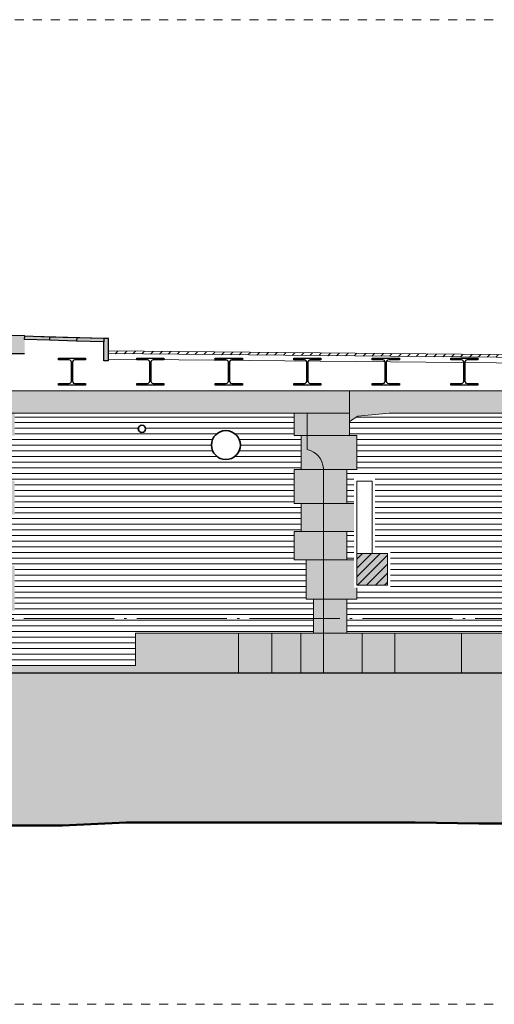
# Model space of a CAD drawing. Extents: x -251883 to 250656, y 0 to 491369.
# Tile 24 of 38: x 204 to 5461, y 294311 to 305211. Entities that reach past the tile are written whole.
import ezdxf

# ---------------------------------------------------------------- set-up
doc = ezdxf.new("R2010")
doc.units = 0
doc.header["$MEASUREMENT"] = 0
doc.linetypes.add('DASHDOT', pattern=[1250, 1000, -112.5, 25, -112.5])
doc.linetypes.add('DASHED', pattern=[200, 100, -100])
doc.layers.add('A-0019-AFDEKVLAK', color=1, linetype='Continuous')
doc.layers.add('A-0250-PROFIEL', color=1, linetype='Continuous')
pattern_1 = [(0, (0, 0), (0, 62.5), [])]
pattern_2 = [(225, (0, 0), (49.49747467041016, -49.49747467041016), [])]
pattern_3 = [(45, (0, 0), (-49.49747467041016, 49.49747467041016), [])]

# ---------------------------------------------------------------- blocks, each defined once
blk = doc.blocks.new('M-BESTAAND_252')
at = {"linetype": 'Continuous', "lineweight": 5}
for color, points in [(254, [(166840, -32466.25), (159101.96875, -32466.25), (159101.96875, -32403.94140625), (157550.84375, -32403.94140625), (157528.15625, -31871.0625), (157435.71875, -31830.84375), (157422.90625, -31681.96875), (158031.96875, -31686.65625), (158031.96875, -32060), (159217.34375, -32060), (159217.34375, -32220), (166840, -32220)]), (254, [(171327.6875, -32414.71875), (170412.34375, -32466.25), (167280, -32466.25), (166930, -32500), (166840, -32560), (166840, -32220), (168328.09375, -32220), (169190, -32220), (169190, -32110), (170412.34375, -32110), (170412.34375, -31672.9375), (171316.78125, -31694.3125)]), (8, [(162711.25, -35340), (162711.25, -35261.25), (162421.25, -35261.25), (162421.25, -34653), (162591.25, -34653), (162591.25, -34155), (162421.25, -34155), (162421.25, -33590), (162581.25, -33590), (162581.25, -33215), (162421.25, -33215), (162421.25, -32715), (162591.25, -32715), (162591.25, -32466.25), (163131.25, -32466.25), (163131.25, -32715), (163011.25, -32715), (163011.25, -33215), (163131.25, -33215), (163131.25, -33590), (163011.25, -33590), (163011.25, -34155), (163131.25, -34155), (163131.25, -34653), (163011.25, -34653), (163011.25, -35261.25), (164470, -35261.25), (164470, -34902), (166440, -34902), (166440, -34527), (166360, -34527), (166360, -34090), (166225, -34090), (166225, -33778), (166305, -33778), (166305, -33466), (166225, -33466), (166225, -33090), (166305, -33090), (166305, -32715), (166225, -32715), (166225, -32466.25), (166840, -32466.25), (166840, -32715), (166920, -32715), (166920, -33090), (166810, -33090), (166810, -33466), (166920, -33466), (166920, -33778), (166810, -33778), (166810, -34090), (166920, -34090), (166920, -34527), (166810, -34527), (166810, -34902), (169950, -34902), (169950, -35340)]), (111, [(135731.65625, -37881.64453125), (135731.65625, -35340), (190211.53125, -35340), (190211.53125, -37521.25), (187670.84375, -37521.25), (185410.3125, -37600), (183323.53125, -37730), (181017.90625, -37730), (180312.21875, -37700), (179606.5625, -37680), (178900.90625, -37650), (177489.59375, -37600), (176408.46875, -37480), (175702.84375, -37410), (174997.15625, -37370), (174291.53125, -37330), (173585.84375, -37270), (172880.21875, -37210), (168976.46875, -37010), (168270.8125, -37010), (167565.15625, -37000), (166859.46875, -37000), (165778.375, -37000), (165072.71875, -37000), (164367.0625, -37000), (163661.40625, -37030), (162955.75, -37030), (162250.09375, -37030), (161544.4375, -37040), (160463.3125, -37020), (159757.65625, -37030), (159052, -37070), (158346.34375, -37060), (157640.6875, -37110), (156935.03125, -37090), (156229.375, -37160), (155148.28125, -37170), (154442.59375, -37180), (153361.46875, -37200), (152280.375, -37220), (151199.25, -37230), (150118.15625, -37250), (149412.46875, -37270), (148706.84375, -37290), (148001.15625, -37310), (146920.03125, -37310), (146214.40625, -37370), (145508.71875, -37390), (144803.09375, -37410), (143721.96875, -37370), (143016.3125, -37480), (142310.65625, -37500), (140523.875, -37480), (139818.21875, -37590), (139112.5625, -37610), (137701.25, -37730), (136995.59375, -37820), (136289.9375, -37850)])]:
    blk.add_hatch(color=color, dxfattribs=at).paths.add_polyline_path(points, flags=0)
h = blk.add_hatch(dxfattribs=at)
h.set_pattern_fill('@AVMWH2', color=251, style=0, pattern_type=0)
h.set_pattern_definition(pattern_1)
h.paths.add_polyline_path([(163011.25, -35277.5), (164470, -35277.5), (164470, -34902), (166440, -34902), (166440, -34527), (166360, -34527), (166360, -34090), (166225, -34090), (166225, -33778), (166305, -33778), (166305, -33466), (166225, -33466), (166225, -33090), (166305, -33090), (166305, -32715), (166225, -32715), (166225, -32466.25), (163131.25, -32466.25), (163131.25, -32715), (163011.25, -32715), (163011.25, -33215), (163131.25, -33215), (163131.25, -33590), (163011.25, -33590), (163011.25, -34155), (163131.25, -34155), (163131.25, -34653), (163011.25, -34653)], flags=0)
h = blk.add_hatch(dxfattribs=at)
h.set_pattern_fill('@AVMWH2', color=251, style=0, pattern_type=0)
h.set_pattern_definition(pattern_1)
h.paths.add_polyline_path([(170640.84375, -35340), (170645.84375, -34902), (171210, -34902), (171210, -35099.625), (171371.84375, -35099.625), (171327.6875, -32414.71875), (170412.34375, -32466.25), (167280, -32466.25), (167090, -33220), (167090, -34020), (166920, -34020), (166920, -33220), (167090, -33220), (167280, -32466.25), (166930, -32500), (166840, -32560), (166840, -32715), (166920, -32715), (166920, -33090), (166810, -33090), (166810, -33466), (166920, -33466), (166920, -33778), (166810, -33778), (166810, -34090), (166920, -34090), (166920, -34527), (166810, -34527), (166810, -34902), (169950, -34902), (169950, -35340)], flags=0)
at = {"color": 7, "linetype": 'DASHED', "lineweight": 0}
blk.add_lwpolyline([(135731.65625, -39010.9921875), (135731.65625, -28110.9921875), (190231.65625, -28110.9921875), (190231.65625, -39010.9921875)], close=True, dxfattribs=at)
at = {"color": 7, "linetype": 'Continuous', "lineweight": 18}
for points in [[(164166.84375, -31633.90625), (164117.28125, -31637.484375), (163057.9375, -31606.796875)], [(158031.96875, -31686.65625), (158031.96875, -32060), (159217.34375, -32060), (159217.34375, -32220), (166840, -32220)], [(164117.28125, -31637.484375), (164117.28125, -31753.09375)], [(164166.84375, -31633.90625), (164166.84375, -31749.5)], [(170412.34375, -31672.9375), (170412.34375, -32110), (169190, -32110), (169190, -32220), (166840, -32220)]]:
    blk.add_lwpolyline(points, dxfattribs=at)
at = {"color": 254, "linetype": 'Continuous', "lineweight": 13}
for points in [[(166840, -32220), (159217.34375, -32220), (159217.34375, -32060), (158031.96875, -32060), (158031.96875, -31686.65625), (157422.90625, -31681.96875), (157435.71875, -31830.84375), (157528.15625, -31871.0625), (157550.84375, -32403.94140625), (159101.96875, -32403.94140625), (159101.96875, -32466.25), (166840, -32466.25)], [(171327.6875, -32414.71875), (170412.34375, -32466.25), (167280, -32466.25), (166930, -32500), (166840, -32560), (166840, -32220), (168328.09375, -32220), (169190, -32220), (169190, -32110), (170412.34375, -32110), (170412.34375, -31672.9375), (171316.78125, -31694.3125)]]:
    blk.add_lwpolyline(points, close=True, dxfattribs=at)
at = {"color": 1, "linetype": 'Continuous', "lineweight": 13}
for points in [[(166840, -32466.25), (159101.96875, -32466.25), (159101.96875, -32403.94140625), (157550.84375, -32403.94140625)], [(166840, -32466.25), (166840, -32715), (166920, -32715), (166920, -33090), (166810, -33090), (166810, -33466), (166920, -33466), (166920, -33778), (166810, -33778), (166810, -34090), (166920, -34090), (166920, -34527), (166810, -34527), (166810, -34902), (169950, -34902), (169950, -35340)], [(171327.6875, -32414.71875), (170412.34375, -32466.25), (167280, -32466.25), (166930, -32500), (166840, -32560)]]:
    blk.add_lwpolyline(points, dxfattribs=at)
at = {"color": 8, "linetype": 'Continuous', "lineweight": 13}
for points in [[(169950, -34902), (166810, -34902), (166810, -34527), (166920, -34527), (166920, -34090), (166810, -34090), (166810, -33778), (166920, -33778), (166920, -33466), (166810, -33466), (166810, -33090), (166920, -33090), (166920, -32715), (166840, -32715), (166840, -32466.25), (166225, -32466.25), (166225, -32715), (166305, -32715), (166305, -33090), (166225, -33090), (166225, -33466), (166305, -33466), (166305, -33778), (166225, -33778), (166225, -34090), (166360, -34090), (166360, -34527), (166440, -34527), (166440, -34902), (164470, -34902), (164470, -35261.25), (163011.25, -35261.25)], [(162711.25, -35340), (169950, -35340)]]:
    blk.add_lwpolyline(points, dxfattribs=at)
at = {"color": 7, "linetype": 'Continuous', "lineweight": 18}
blk.add_lwpolyline([(166550, -35341.10546875), (166550, -33080, 0.3380393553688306), (166370, -32870), (166370, -32466.25)], format="xyb", dxfattribs=at)
at = {"color": 8, "linetype": 'Continuous', "lineweight": 5}
for points in [[(166305, -32715), (166840, -32715)], [(166305, -33090), (166810, -33090)], [(166305, -33466), (166810, -33466)], [(166305, -33778), (166810, -33778)], [(166360, -34090), (166810, -34090)], [(166440, -34527), (166810, -34527)], [(165610, -34902), (165610, -35340)], [(165980, -34902), (165980, -35340)], [(166300, -34902), (166300, -35340)], [(166440, -34902), (166810, -34902)], [(166980, -34902), (166980, -35340)], [(167340, -34902), (167340, -35340)], [(168080, -34902), (168080, -35340)]]:
    blk.add_lwpolyline(points, dxfattribs=at)
at = {"color": 1, "linetype": 'DASHDOT', "lineweight": 13}
blk.add_lwpolyline([(135731.65625, -34740), (190211.53125, -34740)], dxfattribs=at)
at = {"color": 111, "linetype": 'Continuous', "lineweight": 13}
for points in [[(154442.59375, -37180), (155148.28125, -37170), (156229.375, -37160), (156935.03125, -37090), (157640.6875, -37110), (158346.34375, -37060), (159052, -37070), (159757.65625, -37030), (160463.3125, -37020), (161544.4375, -37040), (162250.09375, -37030), (162955.75, -37030), (163661.40625, -37030), (164367.0625, -37000), (165072.71875, -37000), (165778.375, -37000), (166859.46875, -37000), (167565.15625, -37000), (168270.8125, -37010), (168976.46875, -37010)], [(190211.53125, -35340), (135731.65625, -35340)]]:
    blk.add_lwpolyline(points, dxfattribs=at)
at = {"color": 5, "linetype": 'Continuous', "lineweight": 25}
blk.add_lwpolyline([(135731.65625, -35340), (190211.53125, -35340)], dxfattribs=at)
at = {"color": 92, "linetype": 'Continuous', "lineweight": 50}
blk.add_lwpolyline([(168976.46875, -37010), (168270.8125, -37010), (167565.15625, -37000), (166859.46875, -37000), (165778.375, -37000), (165072.71875, -37000), (164367.0625, -37000), (163661.40625, -37030), (162955.75, -37030), (162250.09375, -37030), (161544.4375, -37040), (160463.3125, -37020), (159757.65625, -37030), (159052, -37070), (158346.34375, -37060), (157640.6875, -37110), (156935.03125, -37090), (156229.375, -37160), (155148.28125, -37170), (154442.59375, -37180)], dxfattribs=at)
at = {"linetype": 'Continuous'}
for points in [[(163240.125, -31806.796875), (163057.9375, -31806.796875), (163057.9375, -31606.796875), (163240.125, -31612.078125)], [(169251.78125, -31825.671875), (169251.375, -31855.671875), (164166.4375, -31808.0625), (164166.84375, -31778.0625)]]:
    blk.add_wipeout(points, dxfattribs=at)
for points, layer in [([(164540, -32600), (164551.796875, -32601.77734375), (164562.53125, -32606.951171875), (164571.265625, -32615.060546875), (164577.234375, -32625.38671875), (164579.890625, -32637.01171875), (164579, -32648.900390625), (164574.640625, -32660), (164567.203125, -32669.322265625), (164557.359375, -32676.0390625), (164545.96875, -32679.552734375), (164534.03125, -32679.552734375), (164522.640625, -32676.0390625), (164512.796875, -32669.322265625), (164505.359375, -32660), (164501, -32648.900390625), (164500.109375, -32637.01171875), (164502.765625, -32625.38671875), (164508.734375, -32615.060546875), (164517.46875, -32606.951171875), (164528.203125, -32601.77734375)], 'A-0019-AFDEKVLAK'), ([(165470, -32980), (165446.703125, -32978.296875), (165423.90625, -32973.21484375), (165402.09375, -32964.87109375), (165381.71875, -32953.44140625), (165363.234375, -32939.1640625), (165347.015625, -32922.34765625), (165333.421875, -32903.3515625), (165322.75, -32882.578125), (165315.203125, -32860.46875), (165310.953125, -32837.5), (165310.109375, -32814.15625), (165312.65625, -32790.9375), (165318.5625, -32768.33984375), (165327.703125, -32746.841796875), (165339.875, -32726.90234375), (165354.8125, -32708.947265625), (165372.21875, -32693.361328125), (165391.6875, -32680.47265625), (165412.84375, -32670.556640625), (165435.21875, -32663.828125), (165458.328125, -32660.427734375), (165481.671875, -32660.427734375), (165504.78125, -32663.828125), (165527.15625, -32670.556640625), (165548.3125, -32680.47265625), (165567.78125, -32693.361328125), (165585.1875, -32708.947265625), (165600.125, -32726.90234375), (165612.296875, -32746.841796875), (165621.4375, -32768.33984375), (165627.34375, -32790.9375), (165629.890625, -32814.15625), (165629.046875, -32837.5), (165624.796875, -32860.46875), (165617.25, -32882.578125), (165606.578125, -32903.3515625), (165592.984375, -32922.34765625), (165576.765625, -32939.1640625), (165558.28125, -32953.44140625), (165537.90625, -32964.87109375), (165516.09375, -32973.21484375), (165493.296875, -32978.296875)], 'A-0019-AFDEKVLAK'), ([(167120, -33190), (167120, -33990), (167290, -33990), (167290, -34400), (166890, -34400), (166890, -33190)], 'A-0019-AFDEKVLAK'), ([(163614, -31857.89453125), (163914, -31857.89453125), (163914, -31876.89453125), (163796.5, -31876.89453125), (163783, -31880.51171875), (163773.125, -31890.39453125), (163769.5, -31903.89453125), (163769.5, -32111.89453125), (163773.125, -32125.39453125), (163783, -32135.27734375), (163796.5, -32138.89453125), (163914, -32138.89453125), (163914, -32157.89453125), (163614, -32157.89453125), (163614, -32138.89453125), (163731.5, -32138.89453125), (163745, -32135.27734375), (163754.875, -32125.39453125), (163758.5, -32111.89453125), (163758.5, -31903.89453125), (163754.875, -31890.39453125), (163745, -31880.51171875), (163731.5, -31876.89453125), (163614, -31876.89453125)], 'A-0250-PROFIEL')]:
    blk.add_wipeout(points, dxfattribs=at).dxf.layer = layer
at = {"linetype": 'Continuous', "lineweight": 5}
blk.add_hatch(color=8, dxfattribs=at).paths.add_polyline_path([(163240.125, -31806.796875), (163057.9375, -31806.796875), (163057.9375, -31606.796875), (163240.125, -31612.078125)], flags=0)
blk.add_hatch(color=8, dxfattribs=at).paths.add_polyline_path([(163240.125, -31806.796875), (163057.9375, -31806.796875), (163057.9375, -31606.796875), (163240.125, -31612.078125)], flags=0)
at = {"color": 5, "linetype": 'Continuous', "lineweight": 25}
blk.add_lwpolyline([(163240.125, -31612.078125), (163057.9375, -31606.796875), (163057.9375, -31806.796875), (163240.125, -31806.796875)], dxfattribs=at)
at = {"color": 1, "linetype": 'Continuous', "lineweight": 13}
blk.add_lwpolyline([(166225, -32466.25), (166225, -32715), (166305, -32715), (166305, -33090), (166225, -33090), (166225, -33466), (166305, -33466), (166305, -33778), (166225, -33778), (166225, -34090), (166360, -34090), (166360, -34527), (166440, -34527), (166440, -34902), (164470, -34902), (164470, -35261.25), (163011.25, -35261.25)], dxfattribs=at)
at = {"color": 4, "linetype": 'Continuous', "lineweight": 35}
for centre, radius in [((164540, -32640), 40), ((165470, -32820), 160)]:
    blk.add_circle(centre, radius, dxfattribs=at)
at = {"layer": 'A-0250-PROFIEL', "color": 5, "linetype": 'Continuous', "lineweight": 25}
blk.add_lwpolyline([(163614, -31857.89453125), (163914, -31857.89453125), (163914, -31876.89453125), (163796.5, -31876.89453125), (163783, -31880.51171875), (163773.125, -31890.39453125), (163769.5, -31903.89453125), (163769.5, -32111.89453125), (163773.125, -32125.39453125), (163783, -32135.27734375), (163796.5, -32138.89453125), (163914, -32138.89453125), (163914, -32157.89453125), (163614, -32157.89453125), (163614, -32138.89453125), (163731.5, -32138.89453125), (163745, -32135.27734375), (163754.875, -32125.39453125), (163758.5, -32111.89453125), (163758.5, -31903.89453125), (163754.875, -31890.39453125), (163745, -31880.51171875), (163731.5, -31876.89453125), (163614, -31876.89453125)], close=True, dxfattribs=at)
at = {"linetype": 'Continuous'}
for points in [[(169251.78125, -31825.671875), (169251.375, -31855.671875), (164166.4375, -31808.0625), (164166.84375, -31778.0625)], [(166920, -34020), (167260, -34020), (167260, -34370), (166920, -34370)]]:
    blk.add_wipeout(points, dxfattribs=at)
at = {"linetype": 'Continuous', "lineweight": 9}
h = blk.add_hatch(dxfattribs=at)
h.set_pattern_fill('^HT0-001', color=11, style=0, pattern_type=0)
h.set_pattern_definition(pattern_2)
h.paths.add_polyline_path([(169251.78125, -31825.671875), (169251.375, -31855.671875), (164166.4375, -31808.0625), (164166.84375, -31778.0625)], flags=0)
blk.add_hatch(color=253, dxfattribs=at).paths.add_polyline_path([(166920, -34020), (167260, -34020), (167260, -34370), (166920, -34370)], flags=0)
blk.add_hatch(color=253, dxfattribs=at).paths.add_polyline_path([(166920, -34020), (167260, -34020), (167260, -34370), (166920, -34370)], flags=0)
h = blk.add_hatch(dxfattribs=at)
h.set_pattern_fill('^HT0B001', color=11, style=0, pattern_type=0)
h.set_pattern_definition(pattern_3)
h.paths.add_polyline_path([(166920, -34020), (167260, -34020), (167260, -34370), (166920, -34370)], flags=0)
h = blk.add_hatch(dxfattribs=at)
h.set_pattern_fill('^HT0B001', color=11, style=0, pattern_type=0)
h.set_pattern_definition(pattern_3)
h.paths.add_polyline_path([(166920, -34020), (167260, -34020), (167260, -34370), (166920, -34370)], flags=0)
at = {"color": 1, "linetype": 'Continuous', "lineweight": 13}
blk.add_lwpolyline([(166920, -34020), (166920, -33220), (167090, -33220), (167090, -34020)], dxfattribs=at)
at = {"color": 7, "linetype": 'Continuous', "lineweight": 18}
blk.add_lwpolyline([(166920, -34370), (167260, -34370), (167260, -34020), (166920, -34020)], close=True, dxfattribs=at)
at = {"linetype": 'Continuous'}
blk.add_wipeout([(169251.78125, -31825.671875), (169251.375, -31855.671875), (164166.4375, -31808.0625), (164166.84375, -31778.0625)], dxfattribs=at)
at = {"linetype": 'Continuous', "lineweight": 9}
h = blk.add_hatch(dxfattribs=at)
h.set_pattern_fill('^HT0-001', color=11, style=0, pattern_type=0)
h.set_pattern_definition(pattern_2)
h.paths.add_polyline_path([(169251.78125, -31825.671875), (169251.375, -31855.671875), (164166.4375, -31808.0625), (164166.84375, -31778.0625)], flags=0)
at = {"color": 7, "linetype": 'Continuous', "lineweight": 18}
blk.add_lwpolyline([(169251.78125, -31825.671875), (169251.375, -31855.671875), (164166.4375, -31808.0625), (164166.84375, -31778.0625)], close=True, dxfattribs=at)
at = {"linetype": 'Continuous'}
blk.add_wipeout([(164117.28125, -31637.484375), (164166.84375, -31638.921875), (164166.84375, -31888.921875), (164117.28125, -31888.921875)], dxfattribs=at)
at = {"linetype": 'Continuous', "lineweight": 5}
blk.add_hatch(color=8, dxfattribs=at).paths.add_polyline_path([(164117.28125, -31637.484375), (164166.84375, -31638.921875), (164166.84375, -31888.921875), (164117.28125, -31888.921875)], flags=0)
blk.add_hatch(color=8, dxfattribs=at).paths.add_polyline_path([(164117.28125, -31637.484375), (164166.84375, -31638.921875), (164166.84375, -31888.921875), (164117.28125, -31888.921875)], flags=0)
at = {"color": 5, "linetype": 'Continuous', "lineweight": 25}
blk.add_lwpolyline([(164117.28125, -31637.484375), (164166.84375, -31638.921875), (164166.84375, -31888.921875), (164117.28125, -31888.921875)], close=True, dxfattribs=at)
at = {"color": 1, "linetype": 'Continuous', "lineweight": 13}
blk.add_lwpolyline([(164165.875, -31868.060546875), (169250.8125, -31915.669921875)], dxfattribs=at)
at = {"linetype": 'Continuous'}
blk.add_wipeout([(164116.125, -31677.46875), (163816.25, -31668.78125), (163817.40625, -31628.796875), (164117.28125, -31637.484375)], dxfattribs=at)
for points in [[(164483.3125, -31857.89453125), (164783.3125, -31857.89453125), (164783.3125, -31876.89453125), (164665.8125, -31876.89453125), (164652.3125, -31880.51171875), (164642.4375, -31890.39453125), (164638.8125, -31903.89453125), (164638.8125, -32111.89453125), (164642.4375, -32125.39453125), (164652.3125, -32135.27734375), (164665.8125, -32138.89453125), (164783.3125, -32138.89453125), (164783.3125, -32157.89453125), (164483.3125, -32157.89453125), (164483.3125, -32138.89453125), (164600.8125, -32138.89453125), (164614.3125, -32135.27734375), (164624.1875, -32125.39453125), (164627.8125, -32111.89453125), (164627.8125, -31903.89453125), (164624.1875, -31890.39453125), (164614.3125, -31880.51171875), (164600.8125, -31876.89453125), (164483.3125, -31876.89453125)], [(165352.65625, -31857.89453125), (165652.65625, -31857.89453125), (165652.65625, -31876.89453125), (165535.15625, -31876.89453125), (165521.65625, -31880.51171875), (165511.78125, -31890.39453125), (165508.15625, -31903.89453125), (165508.15625, -32111.89453125), (165511.78125, -32125.39453125), (165521.65625, -32135.27734375), (165535.15625, -32138.89453125), (165652.65625, -32138.89453125), (165652.65625, -32157.89453125), (165352.65625, -32157.89453125), (165352.65625, -32138.89453125), (165470.15625, -32138.89453125), (165483.65625, -32135.27734375), (165493.53125, -32125.39453125), (165497.15625, -32111.89453125), (165497.15625, -31903.89453125), (165493.53125, -31890.39453125), (165483.65625, -31880.51171875), (165470.15625, -31876.89453125), (165352.65625, -31876.89453125)], [(166221.96875, -31857.89453125), (166521.96875, -31857.89453125), (166521.96875, -31876.89453125), (166404.46875, -31876.89453125), (166390.96875, -31880.51171875), (166381.09375, -31890.39453125), (166377.46875, -31903.89453125), (166377.46875, -32111.89453125), (166381.09375, -32125.39453125), (166390.96875, -32135.27734375), (166404.46875, -32138.89453125), (166521.96875, -32138.89453125), (166521.96875, -32157.89453125), (166221.96875, -32157.89453125), (166221.96875, -32138.89453125), (166339.46875, -32138.89453125), (166352.96875, -32135.27734375), (166362.84375, -32125.39453125), (166366.46875, -32111.89453125), (166366.46875, -31903.89453125), (166362.84375, -31890.39453125), (166352.96875, -31880.51171875), (166339.46875, -31876.89453125), (166221.96875, -31876.89453125)], [(167091.3125, -31857.89453125), (167391.3125, -31857.89453125), (167391.3125, -31876.89453125), (167273.8125, -31876.89453125), (167260.3125, -31880.51171875), (167250.4375, -31890.39453125), (167246.8125, -31903.89453125), (167246.8125, -32111.89453125), (167250.4375, -32125.39453125), (167260.3125, -32135.27734375), (167273.8125, -32138.89453125), (167391.3125, -32138.89453125), (167391.3125, -32157.89453125), (167091.3125, -32157.89453125), (167091.3125, -32138.89453125), (167208.8125, -32138.89453125), (167222.3125, -32135.27734375), (167232.1875, -32125.39453125), (167235.8125, -32111.89453125), (167235.8125, -31903.89453125), (167232.1875, -31890.39453125), (167222.3125, -31880.51171875), (167208.8125, -31876.89453125), (167091.3125, -31876.89453125)], [(167960.625, -31857.89453125), (168260.625, -31857.89453125), (168260.625, -31876.89453125), (168143.125, -31876.89453125), (168129.625, -31880.51171875), (168119.75, -31890.39453125), (168116.125, -31903.89453125), (168116.125, -32111.89453125), (168119.75, -32125.39453125), (168129.625, -32135.27734375), (168143.125, -32138.89453125), (168260.625, -32138.89453125), (168260.625, -32157.89453125), (167960.625, -32157.89453125), (167960.625, -32138.89453125), (168078.125, -32138.89453125), (168091.625, -32135.27734375), (168101.5, -32125.39453125), (168105.125, -32111.89453125), (168105.125, -31903.89453125), (168101.5, -31890.39453125), (168091.625, -31880.51171875), (168078.125, -31876.89453125), (167960.625, -31876.89453125)]]:
    blk.add_wipeout(points, dxfattribs=at).dxf.layer = 'A-0250-PROFIEL'
at = {"linetype": 'Continuous', "lineweight": 5}
blk.add_hatch(color=8, dxfattribs=at).paths.add_polyline_path([(164116.125, -31677.46875), (163816.25, -31668.78125), (163817.40625, -31628.796875), (164117.28125, -31637.484375)], flags=0)
blk.add_hatch(color=8, dxfattribs=at).paths.add_polyline_path([(164116.125, -31677.46875), (163816.25, -31668.78125), (163817.40625, -31628.796875), (164117.28125, -31637.484375)], flags=0)
at = {"color": 5, "linetype": 'Continuous', "lineweight": 25}
blk.add_lwpolyline([(164116.125, -31677.46875), (163816.25, -31668.78125), (163817.40625, -31628.796875), (164117.28125, -31637.484375)], close=True, dxfattribs=at)
at = {"layer": 'A-0250-PROFIEL', "color": 5, "linetype": 'Continuous', "lineweight": 25}
for points in [[(164483.3125, -31857.89453125), (164783.3125, -31857.89453125), (164783.3125, -31876.89453125), (164665.8125, -31876.89453125), (164652.3125, -31880.51171875), (164642.4375, -31890.39453125), (164638.8125, -31903.89453125), (164638.8125, -32111.89453125), (164642.4375, -32125.39453125), (164652.3125, -32135.27734375), (164665.8125, -32138.89453125), (164783.3125, -32138.89453125), (164783.3125, -32157.89453125), (164483.3125, -32157.89453125), (164483.3125, -32138.89453125), (164600.8125, -32138.89453125), (164614.3125, -32135.27734375), (164624.1875, -32125.39453125), (164627.8125, -32111.89453125), (164627.8125, -31903.89453125), (164624.1875, -31890.39453125), (164614.3125, -31880.51171875), (164600.8125, -31876.89453125), (164483.3125, -31876.89453125)], [(165352.65625, -31857.89453125), (165652.65625, -31857.89453125), (165652.65625, -31876.89453125), (165535.15625, -31876.89453125), (165521.65625, -31880.51171875), (165511.78125, -31890.39453125), (165508.15625, -31903.89453125), (165508.15625, -32111.89453125), (165511.78125, -32125.39453125), (165521.65625, -32135.27734375), (165535.15625, -32138.89453125), (165652.65625, -32138.89453125), (165652.65625, -32157.89453125), (165352.65625, -32157.89453125), (165352.65625, -32138.89453125), (165470.15625, -32138.89453125), (165483.65625, -32135.27734375), (165493.53125, -32125.39453125), (165497.15625, -32111.89453125), (165497.15625, -31903.89453125), (165493.53125, -31890.39453125), (165483.65625, -31880.51171875), (165470.15625, -31876.89453125), (165352.65625, -31876.89453125)], [(166221.96875, -31857.89453125), (166521.96875, -31857.89453125), (166521.96875, -31876.89453125), (166404.46875, -31876.89453125), (166390.96875, -31880.51171875), (166381.09375, -31890.39453125), (166377.46875, -31903.89453125), (166377.46875, -32111.89453125), (166381.09375, -32125.39453125), (166390.96875, -32135.27734375), (166404.46875, -32138.89453125), (166521.96875, -32138.89453125), (166521.96875, -32157.89453125), (166221.96875, -32157.89453125), (166221.96875, -32138.89453125), (166339.46875, -32138.89453125), (166352.96875, -32135.27734375), (166362.84375, -32125.39453125), (166366.46875, -32111.89453125), (166366.46875, -31903.89453125), (166362.84375, -31890.39453125), (166352.96875, -31880.51171875), (166339.46875, -31876.89453125), (166221.96875, -31876.89453125)], [(167091.3125, -31857.89453125), (167391.3125, -31857.89453125), (167391.3125, -31876.89453125), (167273.8125, -31876.89453125), (167260.3125, -31880.51171875), (167250.4375, -31890.39453125), (167246.8125, -31903.89453125), (167246.8125, -32111.89453125), (167250.4375, -32125.39453125), (167260.3125, -32135.27734375), (167273.8125, -32138.89453125), (167391.3125, -32138.89453125), (167391.3125, -32157.89453125), (167091.3125, -32157.89453125), (167091.3125, -32138.89453125), (167208.8125, -32138.89453125), (167222.3125, -32135.27734375), (167232.1875, -32125.39453125), (167235.8125, -32111.89453125), (167235.8125, -31903.89453125), (167232.1875, -31890.39453125), (167222.3125, -31880.51171875), (167208.8125, -31876.89453125), (167091.3125, -31876.89453125)], [(167960.625, -31857.89453125), (168260.625, -31857.89453125), (168260.625, -31876.89453125), (168143.125, -31876.89453125), (168129.625, -31880.51171875), (168119.75, -31890.39453125), (168116.125, -31903.89453125), (168116.125, -32111.89453125), (168119.75, -32125.39453125), (168129.625, -32135.27734375), (168143.125, -32138.89453125), (168260.625, -32138.89453125), (168260.625, -32157.89453125), (167960.625, -32157.89453125), (167960.625, -32138.89453125), (168078.125, -32138.89453125), (168091.625, -32135.27734375), (168101.5, -32125.39453125), (168105.125, -32111.89453125), (168105.125, -31903.89453125), (168101.5, -31890.39453125), (168091.625, -31880.51171875), (168078.125, -31876.89453125), (167960.625, -31876.89453125)]]:
    blk.add_lwpolyline(points, close=True, dxfattribs=at)
at = {"linetype": 'Continuous'}
blk.add_wipeout([(163816.25, -31668.78125), (163516.375, -31660.09375), (163517.53125, -31620.109375), (163817.40625, -31628.796875)], dxfattribs=at)
at = {"linetype": 'Continuous', "lineweight": 5}
blk.add_hatch(color=8, dxfattribs=at).paths.add_polyline_path([(163816.25, -31668.78125), (163516.375, -31660.09375), (163517.53125, -31620.109375), (163817.40625, -31628.796875)], flags=0)
blk.add_hatch(color=8, dxfattribs=at).paths.add_polyline_path([(163816.25, -31668.78125), (163516.375, -31660.09375), (163517.53125, -31620.109375), (163817.40625, -31628.796875)], flags=0)
at = {"color": 5, "linetype": 'Continuous', "lineweight": 25}
blk.add_lwpolyline([(163816.25, -31668.78125), (163516.375, -31660.09375), (163517.53125, -31620.109375), (163817.40625, -31628.796875)], close=True, dxfattribs=at)
at = {"linetype": 'Continuous'}
blk.add_wipeout([(163516.375, -31660.09375), (163240.125, -31652.09375), (163241.28125, -31612.109375), (163517.53125, -31620.109375)], dxfattribs=at)
at = {"linetype": 'Continuous', "lineweight": 5}
blk.add_hatch(color=8, dxfattribs=at).paths.add_polyline_path([(163516.375, -31660.09375), (163240.125, -31652.09375), (163241.28125, -31612.109375), (163517.53125, -31620.109375)], flags=0)
blk.add_hatch(color=8, dxfattribs=at).paths.add_polyline_path([(163516.375, -31660.09375), (163240.125, -31652.09375), (163241.28125, -31612.109375), (163517.53125, -31620.109375)], flags=0)
at = {"color": 5, "linetype": 'Continuous', "lineweight": 25}
blk.add_lwpolyline([(163516.375, -31660.09375), (163240.125, -31652.09375), (163241.28125, -31612.109375), (163517.53125, -31620.109375)], close=True, dxfattribs=at)

msp = doc.modelspace()

# ---------------------------------------------------------------- block references
msp.add_blockref('M-BESTAAND_252', (-162982, 333322))

doc.saveas('drawing.dxf')
